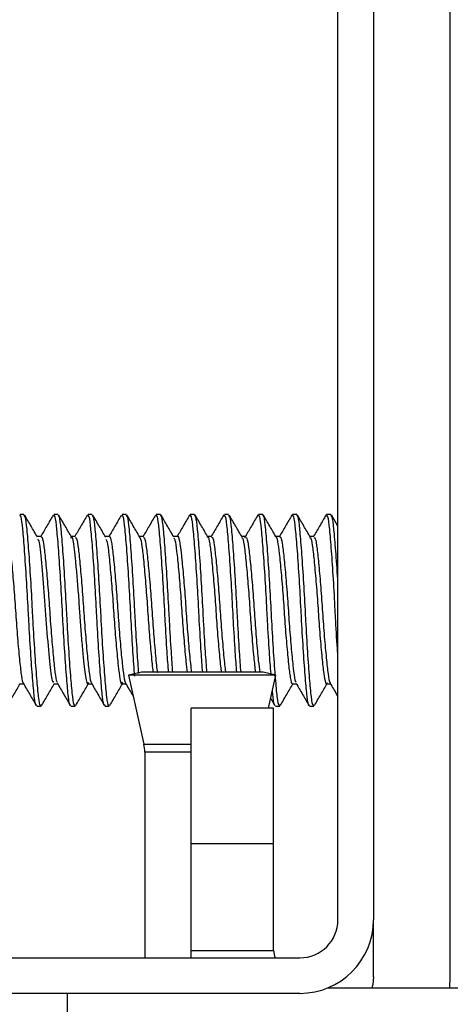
# Model space of a CAD drawing. Header units: inches. Extents: x 0.2 to 10.8, y 0.2 to 8.2.
# Tile 19 of 57: x 3.1823 to 3.2115, y 6.8575 to 6.9244. Entities that reach past the tile are written whole.
import ezdxf

# ---------------------------------------------------------------- set-up
doc = ezdxf.new("R2010")
doc.units = ezdxf.units.IN
doc.header["$MEASUREMENT"] = 0

msp = doc.modelspace()

# ---------------------------------------------------------------- linework, layer by layer
for p, q in [((3.203907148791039, 6.863225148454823), (3.203907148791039, 6.957391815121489)), ((3.206323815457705, 6.957391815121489), (3.206323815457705, 6.863225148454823)), ((3.211532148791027, 6.859341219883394), (3.211532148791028, 6.950487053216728)), ((3.182596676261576, 6.890777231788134), (3.182307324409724, 6.890777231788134)), ((3.184911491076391, 6.890777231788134), (3.184622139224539, 6.890777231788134)), ((3.187226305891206, 6.890777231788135), (3.186936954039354, 6.890777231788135)), ((3.18954112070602, 6.890777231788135), (3.189251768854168, 6.890777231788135)), ((3.191855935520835, 6.890777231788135), (3.191566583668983, 6.890777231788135)), ((3.19417075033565, 6.890777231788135), (3.193881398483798, 6.890777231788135)), ((3.196485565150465, 6.890777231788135), (3.196196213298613, 6.890777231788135)), ((3.19880037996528, 6.890777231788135), (3.198511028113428, 6.890777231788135)), ((3.201115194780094, 6.890777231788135), (3.200825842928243, 6.890777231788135)), ((3.20343000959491, 6.890777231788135), (3.203140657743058, 6.890777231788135)), ((3.203907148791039, 6.889989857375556), (3.203470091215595, 6.890742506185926)), ((3.183754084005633, 6.889273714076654), (3.183490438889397, 6.889273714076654)), ((3.186069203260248, 6.889273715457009), (3.185805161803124, 6.889273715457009)), ((3.188384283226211, 6.88927371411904), (3.18812007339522, 6.88927371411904)), ((3.190698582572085, 6.889273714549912), (3.190434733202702, 6.889273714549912)), ((3.193013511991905, 6.889273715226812), (3.192749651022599, 6.889273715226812)), ((3.195328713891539, 6.889273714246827), (3.195064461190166, 6.889273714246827)), ((3.197643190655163, 6.889273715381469), (3.197379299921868, 6.889273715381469)), ((3.197593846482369, 6.889177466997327), (3.1976179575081, 6.889244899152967)), ((3.199957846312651, 6.889273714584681), (3.199694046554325, 6.889273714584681)), ((3.20227307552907, 6.889273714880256), (3.202008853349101, 6.889273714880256)), ((3.190563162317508, 6.880049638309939), (3.189698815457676, 6.879859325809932)), ((3.198834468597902, 6.880049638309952), (3.190563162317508, 6.880049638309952)), ((3.199698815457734, 6.879859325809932), (3.198834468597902, 6.880049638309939)), ((3.189698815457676, 6.879859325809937), (3.190731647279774, 6.875168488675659)), ((3.199698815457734, 6.879859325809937), (3.189698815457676, 6.879859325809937)), ((3.199201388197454, 6.877600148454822), (3.199698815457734, 6.879859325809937)), ((3.18230747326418, 6.879259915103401), (3.182571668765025, 6.879259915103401)), ((3.184622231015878, 6.879259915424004), (3.184886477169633, 6.879259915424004)), ((3.186937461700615, 6.87925991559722), (3.187201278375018, 6.87925991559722)), ((3.189252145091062, 6.879259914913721), (3.189516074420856, 6.879259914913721)), ((3.200826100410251, 6.879259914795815), (3.201090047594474, 6.879259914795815)), ((3.203141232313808, 6.879259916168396), (3.203404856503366, 6.879259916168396)), ((3.199349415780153, 6.878272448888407), (3.199629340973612, 6.877790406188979)), ((3.183464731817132, 6.877756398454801), (3.183754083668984, 6.877756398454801)), ((3.185779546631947, 6.877756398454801), (3.186068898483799, 6.877756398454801)), ((3.188094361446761, 6.877756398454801), (3.188383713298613, 6.877756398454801)), ((3.199532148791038, 6.877600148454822), (3.193948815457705, 6.877600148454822)), ((3.193948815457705, 6.868384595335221), (3.193948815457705, 6.877600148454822)), ((3.199532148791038, 6.868384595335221), (3.199532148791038, 6.877600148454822)), ((3.199668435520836, 6.877756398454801), (3.199957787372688, 6.877756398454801)), ((3.20198325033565, 6.877756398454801), (3.202272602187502, 6.877756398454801)), ((3.190731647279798, 6.875168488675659), (3.193948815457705, 6.875168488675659)), ((3.190792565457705, 6.874608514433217), (3.190792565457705, 6.860641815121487)), ((3.193948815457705, 6.874608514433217), (3.190792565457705, 6.874608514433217)), ((3.199532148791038, 6.868384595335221), (3.193948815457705, 6.868384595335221)), ((3.193948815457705, 6.861141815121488), (3.193948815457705, 6.868384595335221)), ((3.199532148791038, 6.86139181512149), (3.199532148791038, 6.868384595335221)), ((3.206323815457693, 6.859341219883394), (3.206323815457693, 6.863225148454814)), ((3.107157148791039, 6.860641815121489), (3.201323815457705, 6.860641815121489)), ((3.193948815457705, 6.860641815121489), (3.193948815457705, 6.861141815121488)), ((3.193948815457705, 6.861141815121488), (3.199543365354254, 6.861141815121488)), ((3.211496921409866, 6.858600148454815), (3.211532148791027, 6.859341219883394)), ((3.201323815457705, 6.858225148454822), (3.107157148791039, 6.858225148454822)), ((3.185532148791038, 6.858225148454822), (3.185532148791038, 6.85301681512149)), ((3.203223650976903, 6.858600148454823), (3.310532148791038, 6.858600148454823))]:
    msp.add_line(p, q)
at = {"flags": 128}
for points in [[(3.199543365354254, 6.861141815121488), (3.199605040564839, 6.860758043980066), (3.199634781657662, 6.860641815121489)], [(3.206323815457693, 6.859341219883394), (3.206273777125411, 6.858833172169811), (3.2062161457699, 6.858600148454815)]]:
    msp.add_lwpolyline(points, dxfattribs=at)
for centre, radius, start, end in [((3.188188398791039, 6.874608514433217), 0.002604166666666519, 0, 12.41729374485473), ((3.201323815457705, 6.863225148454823), 0.005000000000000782, 270.0000000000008, 0), ((3.201323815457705, 6.863225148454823), 0.002583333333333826, 270.0000000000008, 0)]:
    msp.add_arc(centre, radius, start, end)
for points, knots in [([(3.183514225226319, 6.889232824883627), (3.183367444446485, 6.889485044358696), (3.183073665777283, 6.889989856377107), (3.18278052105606, 6.890494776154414), (3.182633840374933, 6.890747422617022)], [0, 0, 0, 0, 0.4996304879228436, 1, 1, 1, 1]), ([(3.190455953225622, 6.889237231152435), (3.190309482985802, 6.889488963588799), (3.19001638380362, 6.889992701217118), (3.189723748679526, 6.890496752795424), (3.189577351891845, 6.890748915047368)], [0, 0, 0, 0, 0.4997292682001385, 1, 1, 1, 1]), ([(3.192772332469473, 6.889234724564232), (3.192625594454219, 6.889486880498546), (3.192331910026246, 6.889991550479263), (3.192038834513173, 6.890496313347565), (3.191892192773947, 6.890748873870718)], [0, 0, 0, 0, 0.4996452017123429, 1, 1, 1, 1]), ([(3.199715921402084, 6.889236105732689), (3.199569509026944, 6.889487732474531), (3.199276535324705, 6.88999124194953), (3.198983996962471, 6.890495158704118), (3.198837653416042, 6.890747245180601)], [0, 0, 0, 0, 0.4997457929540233, 1, 1, 1, 1]), ([(3.202030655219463, 6.88923623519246), (3.201883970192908, 6.889488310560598), (3.201590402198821, 6.889992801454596), (3.201297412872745, 6.89049739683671), (3.201150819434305, 6.890749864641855)], [0, 0, 0, 0, 0.4996628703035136, 0.9999999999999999, 0.9999999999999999, 0.9999999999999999, 0.9999999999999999]), ([(3.203102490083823, 6.890744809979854), (3.202955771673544, 6.890492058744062), (3.202671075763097, 6.890001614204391), (3.202385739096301, 6.889511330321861), (3.202247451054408, 6.889273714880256)], [0, 0, 0, 0, 0.5153513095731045, 1, 1, 1, 1]), ([(3.183464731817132, 6.877837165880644), (3.1834508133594, 6.877814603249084), (3.183393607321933, 6.877721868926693), (3.183296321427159, 6.878315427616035), (3.183182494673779, 6.879563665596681), (3.18304946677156, 6.881392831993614), (3.182949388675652, 6.883058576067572), (3.182862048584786, 6.884736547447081), (3.182769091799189, 6.886424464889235), (3.182636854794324, 6.888371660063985), (3.182513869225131, 6.889847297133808), (3.182410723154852, 6.890693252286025), (3.182337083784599, 6.890695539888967), (3.182307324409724, 6.890696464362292)], [0, 0, 0, 0, 0.03458646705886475, 0.1421533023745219, 0.2496808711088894, 0.3571864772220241, 0.4647501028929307, 0.4999804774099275, 0.6044985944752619, 0.7119959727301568, 0.8195647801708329, 0.9270819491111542, 1, 1, 1, 1]), ([(3.183754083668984, 6.877837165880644), (3.183740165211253, 6.877814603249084), (3.183682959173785, 6.877721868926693), (3.183585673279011, 6.878315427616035), (3.183471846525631, 6.879563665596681), (3.183338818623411, 6.881392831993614), (3.183238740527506, 6.883058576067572), (3.183151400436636, 6.884736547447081), (3.183058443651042, 6.886424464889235), (3.182926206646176, 6.888371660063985), (3.182803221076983, 6.889847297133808), (3.182700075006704, 6.890693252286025), (3.182626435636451, 6.890695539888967), (3.182596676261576, 6.890696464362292)], [0, 0, 0, 0, 0.03458646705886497, 0.1421533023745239, 0.2496808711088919, 0.3571864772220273, 0.4647501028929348, 0.4999804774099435, 0.6044985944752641, 0.7119959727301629, 0.8195647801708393, 0.9270819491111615, 1, 1, 1, 1]), ([(3.184580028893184, 6.890737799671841), (3.184433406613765, 6.890485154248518), (3.184150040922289, 6.889996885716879), (3.183866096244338, 6.889509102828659), (3.183729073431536, 6.889273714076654)], [0, 0, 0, 0, 0.5174313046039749, 1, 1, 1, 1]), ([(3.185779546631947, 6.877837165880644), (3.185765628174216, 6.877814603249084), (3.185708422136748, 6.877721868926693), (3.185611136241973, 6.878315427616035), (3.185497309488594, 6.879563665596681), (3.185364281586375, 6.881392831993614), (3.185264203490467, 6.883058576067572), (3.185176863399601, 6.884736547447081), (3.185083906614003, 6.886424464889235), (3.18495166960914, 6.888371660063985), (3.184828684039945, 6.889847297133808), (3.184725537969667, 6.890693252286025), (3.184651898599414, 6.890695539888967), (3.184622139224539, 6.890696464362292)], [0, 0, 0, 0, 0.03458646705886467, 0.1421533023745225, 0.2496808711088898, 0.3571864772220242, 0.4647501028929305, 0.4999804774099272, 0.6044985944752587, 0.7119959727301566, 0.8195647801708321, 0.9270819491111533, 1, 1, 1, 1]), ([(3.186068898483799, 6.877837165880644), (3.186054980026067, 6.877814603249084), (3.185997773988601, 6.877721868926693), (3.185900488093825, 6.878315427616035), (3.185786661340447, 6.879563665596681), (3.185653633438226, 6.881392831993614), (3.185553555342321, 6.883058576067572), (3.185466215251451, 6.884736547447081), (3.185373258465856, 6.886424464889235), (3.18524102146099, 6.888371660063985), (3.185118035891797, 6.889847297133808), (3.18501488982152, 6.890693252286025), (3.184941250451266, 6.890695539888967), (3.184911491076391, 6.890696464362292)], [0, 0, 0, 0, 0.03458646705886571, 0.1421533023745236, 0.2496808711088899, 0.3571864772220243, 0.4647501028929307, 0.4999804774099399, 0.6044985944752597, 0.7119959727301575, 0.819564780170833, 0.9270819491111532, 1, 1, 1, 1]), ([(3.185833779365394, 6.889224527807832), (3.185687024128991, 6.889476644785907), (3.185393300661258, 6.889981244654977), (3.185100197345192, 6.890486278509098), (3.184953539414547, 6.890738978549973)], [0, 0, 0, 0, 0.4996374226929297, 1, 1, 1, 1]), ([(3.186895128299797, 6.89073832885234), (3.186748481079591, 6.89048563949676), (3.186465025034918, 6.889997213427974), (3.186180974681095, 6.889509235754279), (3.186043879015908, 6.889273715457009)], [0, 0, 0, 0, 0.5173543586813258, 1, 1, 1, 1]), ([(3.188094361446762, 6.877837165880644), (3.188080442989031, 6.877814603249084), (3.188023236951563, 6.877721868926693), (3.187925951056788, 6.878315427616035), (3.18781212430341, 6.879563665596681), (3.187679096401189, 6.881392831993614), (3.187579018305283, 6.883058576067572), (3.187491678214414, 6.884736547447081), (3.187398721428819, 6.886424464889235), (3.187266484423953, 6.888371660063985), (3.18714349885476, 6.889847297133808), (3.187040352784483, 6.890693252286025), (3.186966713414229, 6.890695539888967), (3.186936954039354, 6.890696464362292)], [0, 0, 0, 0, 0.03458646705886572, 0.1421533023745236, 0.2496808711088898, 0.3571864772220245, 0.4647501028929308, 0.4999804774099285, 0.6044985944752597, 0.7119959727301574, 0.819564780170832, 0.9270819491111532, 0.9999999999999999, 0.9999999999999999, 0.9999999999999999, 0.9999999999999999]), ([(3.188383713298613, 6.877837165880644), (3.188369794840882, 6.877814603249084), (3.188312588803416, 6.877721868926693), (3.18821530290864, 6.878315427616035), (3.188101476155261, 6.879563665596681), (3.187968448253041, 6.881392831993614), (3.187868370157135, 6.883058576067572), (3.187781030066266, 6.884736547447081), (3.18768807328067, 6.886424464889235), (3.187555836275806, 6.888371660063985), (3.187432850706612, 6.889847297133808), (3.187329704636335, 6.890693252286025), (3.187256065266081, 6.890695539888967), (3.187226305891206, 6.890696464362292)], [0, 0, 0, 0, 0.03458646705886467, 0.1421533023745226, 0.2496808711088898, 0.3571864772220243, 0.4647501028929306, 0.499980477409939, 0.6044985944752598, 0.7119959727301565, 0.819564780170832, 0.9270819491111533, 1, 1, 1, 1]), ([(3.18814642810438, 6.889228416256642), (3.187999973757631, 6.889480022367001), (3.187706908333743, 6.889983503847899), (3.187414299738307, 6.89048759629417), (3.187267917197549, 6.890739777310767)], [0, 0, 0, 0, 0.4997326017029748, 1, 1, 1, 1]), ([(3.189210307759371, 6.890739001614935), (3.189063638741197, 6.890486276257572), (3.188780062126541, 6.889997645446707), (3.188495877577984, 6.88950942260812), (3.188358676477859, 6.88927371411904)], [0, 0, 0, 0, 0.5172112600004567, 1, 1, 1, 1]), ([(3.190114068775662, 6.879794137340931), (3.190074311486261, 6.880320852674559), (3.189991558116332, 6.88141719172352), (3.189893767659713, 6.883060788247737), (3.189806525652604, 6.884735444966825), (3.189713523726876, 6.886424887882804), (3.189581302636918, 6.888371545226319), (3.189458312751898, 6.889847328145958), (3.189355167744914, 6.89069324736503), (3.189281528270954, 6.890695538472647), (3.189251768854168, 6.890696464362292)], [0, 0, 0, 0, 0.133995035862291, 0.2789058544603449, 0.326368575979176, 0.4671764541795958, 0.611998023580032, 0.7569158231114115, 0.9017640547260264, 1, 1, 1, 1]), ([(3.190391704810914, 6.879956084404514), (3.19035584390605, 6.880432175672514), (3.190276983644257, 6.881479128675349), (3.190183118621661, 6.883061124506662), (3.190095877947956, 6.884735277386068), (3.190002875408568, 6.886424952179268), (3.189870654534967, 6.888371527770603), (3.189747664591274, 6.88984733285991), (3.189644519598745, 6.890693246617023), (3.189570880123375, 6.890695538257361), (3.18954112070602, 6.890696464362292)], [0, 0, 0, 0, 0.1224630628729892, 0.2693035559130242, 0.3173983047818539, 0.4600812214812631, 0.6068312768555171, 0.7536788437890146, 0.9004559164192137, 1, 1, 1, 1]), ([(3.191525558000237, 6.890739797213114), (3.191378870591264, 6.890487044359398), (3.191095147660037, 6.889998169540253), (3.190810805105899, 6.889509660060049), (3.190673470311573, 6.889273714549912)], [0, 0, 0, 0, 0.5170093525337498, 1, 1, 1, 1]), ([(3.192410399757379, 6.880049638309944), (3.19237678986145, 6.88049643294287), (3.192300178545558, 6.881514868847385), (3.192208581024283, 6.883061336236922), (3.192121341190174, 6.884735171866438), (3.192028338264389, 6.886424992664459), (3.191896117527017, 6.888371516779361), (3.191773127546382, 6.889847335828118), (3.191669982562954, 6.890693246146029), (3.191596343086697, 6.890695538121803), (3.191566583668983, 6.890696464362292)], [0, 0, 0, 0, 0.1156602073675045, 0.2636390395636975, 0.3121066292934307, 0.4558956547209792, 0.6037833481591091, 0.7517693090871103, 0.8996842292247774, 1, 1, 1, 1]), ([(3.192699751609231, 6.880049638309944), (3.192666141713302, 6.88049643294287), (3.192589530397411, 6.881514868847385), (3.192497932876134, 6.883061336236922), (3.192410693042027, 6.884735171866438), (3.19231769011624, 6.886424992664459), (3.192185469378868, 6.888371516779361), (3.192062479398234, 6.889847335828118), (3.191959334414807, 6.890693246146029), (3.191885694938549, 6.890695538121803), (3.191855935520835, 6.890696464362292)], [0, 0, 0, 0, 0.1156602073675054, 0.2636390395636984, 0.3121066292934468, 0.4558956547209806, 0.6037833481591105, 0.7517693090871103, 0.8996842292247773, 1, 1, 1, 1]), ([(3.193840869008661, 6.890740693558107), (3.193694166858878, 6.89048792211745), (3.19341027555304, 6.889998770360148), (3.193125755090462, 6.889509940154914), (3.192988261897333, 6.889273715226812)], [0, 0, 0, 0, 0.516754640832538, 1, 1, 1, 1]), ([(3.194725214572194, 6.880049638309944), (3.194691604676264, 6.88049643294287), (3.194614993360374, 6.881514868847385), (3.194523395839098, 6.883061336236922), (3.194436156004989, 6.884735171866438), (3.194343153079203, 6.886424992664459), (3.194210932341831, 6.888371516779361), (3.194087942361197, 6.889847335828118), (3.193984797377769, 6.890693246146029), (3.193911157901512, 6.890695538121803), (3.193881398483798, 6.890696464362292)], [0, 0, 0, 0, 0.1156602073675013, 0.2636390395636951, 0.3121066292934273, 0.4558956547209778, 0.6037833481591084, 0.751769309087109, 0.8996842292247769, 1, 1, 1, 1]), ([(3.195014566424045, 6.880049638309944), (3.194980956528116, 6.88049643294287), (3.194904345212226, 6.881514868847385), (3.194812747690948, 6.883061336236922), (3.194725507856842, 6.884735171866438), (3.194632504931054, 6.886424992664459), (3.194500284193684, 6.888371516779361), (3.194377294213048, 6.889847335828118), (3.194274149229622, 6.890693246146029), (3.194200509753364, 6.890695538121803), (3.19417075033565, 6.890696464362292)], [0, 0, 0, 0, 0.1156602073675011, 0.2636390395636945, 0.3121066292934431, 0.4558956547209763, 0.603783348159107, 0.7517693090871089, 0.8996842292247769, 1, 1, 1, 1]), ([(3.195092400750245, 6.889225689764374), (3.194945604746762, 6.889477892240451), (3.194651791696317, 6.889982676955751), (3.194358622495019, 6.890487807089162), (3.194211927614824, 6.890740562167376)], [0, 0, 0, 0, 0.4996238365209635, 1, 1, 1, 1]), ([(3.196156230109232, 6.890741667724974), (3.19600951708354, 6.89048888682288), (3.195725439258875, 6.889999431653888), (3.195440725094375, 6.889510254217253), (3.19530305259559, 6.889273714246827)], [0, 0, 0, 0, 0.5164536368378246, 1, 1, 1, 1]), ([(3.197040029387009, 6.880049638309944), (3.197006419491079, 6.88049643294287), (3.196929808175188, 6.881514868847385), (3.196838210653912, 6.883061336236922), (3.196750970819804, 6.884735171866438), (3.196657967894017, 6.886424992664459), (3.196525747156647, 6.888371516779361), (3.196402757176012, 6.889847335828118), (3.196299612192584, 6.890693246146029), (3.196225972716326, 6.890695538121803), (3.196196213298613, 6.890696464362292)], [0, 0, 0, 0, 0.1156602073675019, 0.2636390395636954, 0.312106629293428, 0.4558956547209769, 0.6037833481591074, 0.7517693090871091, 0.899684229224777, 1, 1, 1, 1]), ([(3.19732938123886, 6.880049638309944), (3.197295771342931, 6.88049643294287), (3.19721916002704, 6.881514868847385), (3.197127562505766, 6.883061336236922), (3.197040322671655, 6.884735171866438), (3.19694731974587, 6.886424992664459), (3.196815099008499, 6.888371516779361), (3.196692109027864, 6.889847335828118), (3.196588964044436, 6.890693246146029), (3.196515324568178, 6.890695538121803), (3.196485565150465, 6.890696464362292)], [0, 0, 0, 0, 0.1156602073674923, 0.2636390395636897, 0.3121066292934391, 0.4558956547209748, 0.6037833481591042, 0.7517693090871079, 0.8996842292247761, 1, 1, 1, 1]), ([(3.197406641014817, 6.889226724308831), (3.197260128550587, 6.889478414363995), (3.196966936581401, 6.889982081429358), (3.196674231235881, 6.890486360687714), (3.196527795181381, 6.890738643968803)], [0, 0, 0, 0, 0.499715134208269, 1, 1, 1, 1]), ([(3.19847163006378, 6.890742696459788), (3.198324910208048, 6.890489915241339), (3.198040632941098, 6.890000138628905), (3.197755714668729, 6.889510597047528), (3.197617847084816, 6.889273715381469)], [0, 0, 0, 0, 0.5161153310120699, 1, 1, 1, 1]), ([(3.199363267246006, 6.879933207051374), (3.199326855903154, 6.880416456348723), (3.199247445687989, 6.881470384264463), (3.199153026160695, 6.883061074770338), (3.199065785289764, 6.88473530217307), (3.198972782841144, 6.886424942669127), (3.198840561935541, 6.888371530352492), (3.198717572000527, 6.889847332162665), (3.19861442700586, 6.890693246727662), (3.198540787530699, 6.890695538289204), (3.198511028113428, 6.890696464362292)], [0, 0, 0, 0, 0.1241107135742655, 0.2706755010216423, 0.3186799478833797, 0.4610949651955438, 0.6075694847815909, 0.7541413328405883, 0.9006428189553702, 1, 1, 1, 1]), ([(3.199957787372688, 6.877837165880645), (3.199943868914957, 6.877814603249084), (3.199886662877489, 6.877721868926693), (3.199789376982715, 6.878315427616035), (3.199675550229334, 6.879563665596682), (3.199542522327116, 6.881392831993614), (3.199442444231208, 6.883058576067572), (3.199355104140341, 6.884736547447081), (3.199262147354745, 6.886424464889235), (3.19912991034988, 6.888371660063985), (3.199006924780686, 6.889847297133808), (3.198903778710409, 6.890693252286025), (3.198830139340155, 6.890695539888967), (3.19880037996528, 6.890696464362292)], [0, 0, 0, 0, 0.03458646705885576, 0.1421533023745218, 0.2496808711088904, 0.3571864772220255, 0.4647501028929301, 0.4999804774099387, 0.6044985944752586, 0.7119959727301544, 0.8195647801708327, 0.9270819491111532, 0.9999999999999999, 0.9999999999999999, 0.9999999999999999, 0.9999999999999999]), ([(3.200787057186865, 6.890743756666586), (3.200640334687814, 6.890490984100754), (3.200355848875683, 6.890000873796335), (3.200070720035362, 6.889510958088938), (3.199932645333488, 6.889273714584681)], [0, 0, 0, 0, 0.5157462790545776, 1, 1, 1, 1]), ([(3.20194474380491, 6.877798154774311), (3.201943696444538, 6.877797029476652), (3.201899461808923, 6.877749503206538), (3.20181493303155, 6.87833748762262), (3.201700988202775, 6.879557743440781), (3.201567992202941, 6.881394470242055), (3.20146790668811, 6.883058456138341), (3.201380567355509, 6.884736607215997), (3.201287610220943, 6.886424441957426), (3.201155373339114, 6.888371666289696), (3.201032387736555, 6.889847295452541), (3.200929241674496, 6.890693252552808), (3.200855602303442, 6.890695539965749), (3.200825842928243, 6.890696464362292)], [0, 0, 0, 0, 0.002694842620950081, 0.11381505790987, 0.2248947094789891, 0.3359516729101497, 0.4470685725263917, 0.4834627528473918, 0.5914335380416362, 0.7024820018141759, 0.8136042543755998, 0.924673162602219, 1, 1, 1, 1]), ([(3.202272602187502, 6.877837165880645), (3.202258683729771, 6.877814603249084), (3.202201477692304, 6.877721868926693), (3.202104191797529, 6.878315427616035), (3.20199036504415, 6.879563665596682), (3.20185733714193, 6.881392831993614), (3.201757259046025, 6.883058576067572), (3.201669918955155, 6.884736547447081), (3.201576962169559, 6.886424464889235), (3.201444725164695, 6.888371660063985), (3.201321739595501, 6.889847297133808), (3.201218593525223, 6.890693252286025), (3.20114495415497, 6.890695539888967), (3.201115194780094, 6.890696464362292)], [0, 0, 0, 0, 0.03458646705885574, 0.1421533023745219, 0.2496808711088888, 0.3571864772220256, 0.4647501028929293, 0.4999804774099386, 0.6044985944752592, 0.7119959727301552, 0.8195647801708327, 0.9270819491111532, 1, 1, 1, 1]), ([(3.203907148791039, 6.881118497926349), (3.203899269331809, 6.881225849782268), (3.203848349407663, 6.881919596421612), (3.203782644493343, 6.883065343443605), (3.203695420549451, 6.884733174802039), (3.203602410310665, 6.886425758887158), (3.203470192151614, 6.888371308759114), (3.203347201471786, 6.889847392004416), (3.203244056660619, 6.890693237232), (3.203170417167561, 6.890695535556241), (3.203140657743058, 6.890696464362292)], [0, 0, 0, 0, 0.02972319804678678, 0.192082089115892, 0.2452595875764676, 0.4030215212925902, 0.5652804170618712, 0.7276471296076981, 0.8899358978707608, 1, 1, 1, 1]), ([(3.203907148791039, 6.886078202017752), (3.203901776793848, 6.886174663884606), (3.203856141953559, 6.886994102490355), (3.20375882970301, 6.88836310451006), (3.203636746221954, 6.889849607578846), (3.203533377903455, 6.890692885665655), (3.203459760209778, 6.890695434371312), (3.20343000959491, 6.890696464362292)], [0, 0, 0, 0, 0.03499536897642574, 0.2972838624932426, 0.5597466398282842, 0.8220834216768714, 1, 1, 1, 1]), ([(3.181387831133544, 6.889167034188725), (3.181400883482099, 6.889207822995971), (3.181456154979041, 6.889380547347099), (3.181559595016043, 6.88910751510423), (3.181671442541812, 6.888353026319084), (3.181799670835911, 6.887095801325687), (3.181932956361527, 6.885529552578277), (3.182046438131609, 6.883815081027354), (3.182172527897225, 6.882156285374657), (3.182306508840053, 6.880727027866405), (3.182421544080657, 6.879734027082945), (3.182520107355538, 6.879247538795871), (3.182580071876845, 6.87930998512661), (3.182596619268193, 6.879327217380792)], [0, 0, 0, 0, 0.03190895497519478, 0.1351217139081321, 0.2383581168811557, 0.3415074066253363, 0.4447073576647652, 0.547950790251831, 0.6511014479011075, 0.7542869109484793, 0.8575353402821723, 0.9606864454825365, 1, 1, 1, 1]), ([(3.183513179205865, 6.889083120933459), (3.183536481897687, 6.889085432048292), (3.183623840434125, 6.889094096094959), (3.183753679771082, 6.887809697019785), (3.183959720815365, 6.88560546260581), (3.184126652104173, 6.882947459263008), (3.184332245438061, 6.880716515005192), (3.18447777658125, 6.879363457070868), (3.184582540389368, 6.879402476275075), (3.184622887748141, 6.879417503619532)], [0, 0, 0, 0, 0.06001351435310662, 0.2249822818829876, 0.3958777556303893, 0.5607959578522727, 0.7316868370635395, 0.8966653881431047, 1, 1, 1, 1]), ([(3.183753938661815, 6.889210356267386), (3.183768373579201, 6.889228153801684), (3.183826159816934, 6.889299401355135), (3.183923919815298, 6.888838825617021), (3.184037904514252, 6.887873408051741), (3.18417157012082, 6.886461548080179), (3.184298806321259, 6.884810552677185), (3.184411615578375, 6.883095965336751), (3.184544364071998, 6.881509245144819), (3.184673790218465, 6.880260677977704), (3.184768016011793, 6.879500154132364), (3.184835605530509, 6.879409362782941), (3.184859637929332, 6.879377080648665)], [0, 0, 0, 0, 0.03749311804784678, 0.1500934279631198, 0.2626228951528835, 0.3751148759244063, 0.4877098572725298, 0.6002556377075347, 0.712747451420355, 0.8253350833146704, 0.9378954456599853, 1, 1, 1, 1]), ([(3.185781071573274, 6.88917479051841), (3.185793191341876, 6.88920585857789), (3.18586851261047, 6.88939893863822), (3.185968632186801, 6.888686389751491), (3.186089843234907, 6.887603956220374), (3.186189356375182, 6.886523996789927), (3.186287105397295, 6.885315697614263), (3.186372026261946, 6.884051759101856), (3.186462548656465, 6.882799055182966), (3.18656144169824, 6.881622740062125), (3.186659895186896, 6.880623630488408), (3.186746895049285, 6.879863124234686), (3.186834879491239, 6.879390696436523), (3.186919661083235, 6.879201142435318), (3.186970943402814, 6.879308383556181), (3.186989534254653, 6.87934726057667)], [0, 0, 0, 0, 0.02914011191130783, 0.1810983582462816, 0.2580972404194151, 0.3370598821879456, 0.415397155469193, 0.4907775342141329, 0.5673197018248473, 0.6461625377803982, 0.7247399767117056, 0.8005417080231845, 0.876586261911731, 0.9552600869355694, 1, 1, 1, 1]), ([(3.186068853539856, 6.889220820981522), (3.186102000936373, 6.889210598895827), (3.186179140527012, 6.889186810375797), (3.186283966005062, 6.888486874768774), (3.18640882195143, 6.887315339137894), (3.186543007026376, 6.885780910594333), (3.186659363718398, 6.884077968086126), (3.186781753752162, 6.882397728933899), (3.18691613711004, 6.880922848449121), (3.187035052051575, 6.879853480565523), (3.187136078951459, 6.879285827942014), (3.187203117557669, 6.879319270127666), (3.187226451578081, 6.879330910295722)], [0, 0, 0, 0, 0.08117174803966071, 0.1889003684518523, 0.2965293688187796, 0.4041845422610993, 0.5119171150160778, 0.6195451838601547, 0.7271825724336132, 0.8349169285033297, 0.9425397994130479, 1, 1, 1, 1]), ([(3.188143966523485, 6.889067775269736), (3.188178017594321, 6.889042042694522), (3.188254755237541, 6.888984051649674), (3.188356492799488, 6.888045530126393), (3.188488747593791, 6.88673443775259), (3.188618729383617, 6.885105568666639), (3.18873013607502, 6.883395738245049), (3.188860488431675, 6.881779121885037), (3.188992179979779, 6.880439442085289), (3.189103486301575, 6.879560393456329), (3.189211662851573, 6.879175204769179), (3.189276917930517, 6.879321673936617), (3.18929899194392, 6.879371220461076)], [0, 0, 0, 0, 0.08378792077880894, 0.1888248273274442, 0.2982472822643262, 0.4072818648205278, 0.5122376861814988, 0.6213362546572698, 0.7307063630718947, 0.8357189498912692, 0.9444282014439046, 1, 1, 1, 1]), ([(3.188384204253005, 6.88923237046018), (3.188391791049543, 6.889245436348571), (3.188442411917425, 6.889332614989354), (3.188536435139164, 6.888939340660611), (3.188648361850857, 6.888056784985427), (3.188780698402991, 6.886694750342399), (3.18891071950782, 6.885071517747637), (3.189022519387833, 6.883350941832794), (3.189153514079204, 6.881740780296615), (3.18928508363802, 6.88040094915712), (3.189396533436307, 6.879555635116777), (3.189488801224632, 6.879187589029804), (3.189536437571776, 6.879278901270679), (3.189541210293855, 6.879288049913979)], [0, 0, 0, 0, 0.01898934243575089, 0.1267013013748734, 0.2343784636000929, 0.341995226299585, 0.4496990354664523, 0.5573891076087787, 0.6650054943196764, 0.7726992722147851, 0.8804003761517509, 0.9880172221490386, 1, 1, 1, 1]), ([(3.190409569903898, 6.889200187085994), (3.190433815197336, 6.889211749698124), (3.190501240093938, 6.889243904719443), (3.190601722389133, 6.888672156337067), (3.190720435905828, 6.887606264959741), (3.190854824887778, 6.886129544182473), (3.190976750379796, 6.884456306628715), (3.191092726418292, 6.88274746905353), (3.191226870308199, 6.881257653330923), (3.191314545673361, 6.880317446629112), (3.191357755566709, 6.880070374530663), (3.19136138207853, 6.880049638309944)], [0, 0, 0, 0, 0.07265809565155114, 0.2020583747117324, 0.3313647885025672, 0.4649266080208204, 0.5950892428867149, 0.7236846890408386, 0.8571579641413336, 0.9880115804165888, 1, 1, 1, 1]), ([(3.190698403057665, 6.889205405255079), (3.190724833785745, 6.889212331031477), (3.190795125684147, 6.889230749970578), (3.190897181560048, 6.888624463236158), (3.191018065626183, 6.88752354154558), (3.191152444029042, 6.886029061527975), (3.191273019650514, 6.884344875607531), (3.191391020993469, 6.882633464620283), (3.191525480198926, 6.881170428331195), (3.191607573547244, 6.880271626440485), (3.191647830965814, 6.880050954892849), (3.191648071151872, 6.880049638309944)], [0, 0, 0, 0, 0.07924177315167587, 0.2107416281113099, 0.342109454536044, 0.4734778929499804, 0.6049783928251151, 0.7363516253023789, 0.8677120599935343, 0.9992107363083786, 1, 1, 1, 1]), ([(3.192770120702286, 6.889165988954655), (3.192795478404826, 6.889135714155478), (3.192863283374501, 6.889054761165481), (3.192958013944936, 6.888311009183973), (3.19308636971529, 6.887082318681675), (3.193219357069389, 6.885505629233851), (3.193332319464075, 6.883797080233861), (3.193458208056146, 6.882152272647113), (3.193580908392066, 6.88081038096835), (3.193649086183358, 6.880273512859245), (3.193677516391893, 6.880049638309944)], [0, 0, 0, 0, 0.0796449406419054, 0.212965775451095, 0.3507625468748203, 0.4899845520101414, 0.6236033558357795, 0.7608013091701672, 0.900253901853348, 1, 1, 1, 1]), ([(3.193013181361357, 6.889265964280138), (3.193014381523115, 6.889268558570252), (3.193058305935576, 6.889363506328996), (3.193148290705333, 6.889025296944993), (3.193259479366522, 6.888230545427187), (3.19338981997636, 6.886921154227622), (3.193521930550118, 6.88533035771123), (3.193634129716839, 6.883607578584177), (3.193762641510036, 6.881981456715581), (3.193879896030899, 6.880714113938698), (3.193943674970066, 6.880236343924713), (3.193968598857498, 6.880049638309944)], [0, 0, 0, 0, 0.003663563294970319, 0.1340818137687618, 0.2644983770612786, 0.394817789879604, 0.525222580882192, 0.6556511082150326, 0.7859717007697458, 0.9163608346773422, 1, 1, 1, 1]), ([(3.195039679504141, 6.889210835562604), (3.195053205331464, 6.889228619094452), (3.195109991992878, 6.889303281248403), (3.195206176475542, 6.888851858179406), (3.19531939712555, 6.887904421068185), (3.195452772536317, 6.886502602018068), (3.195580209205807, 6.88486072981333), (3.19569232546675, 6.883144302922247), (3.195824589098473, 6.881581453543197), (3.195927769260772, 6.880490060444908), (3.19598102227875, 6.880141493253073), (3.195995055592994, 6.880049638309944)], [0, 0, 0, 0, 0.04077625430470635, 0.1711945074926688, 0.2985026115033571, 0.4311026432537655, 0.5621131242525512, 0.6890888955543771, 0.8214116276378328, 0.9529381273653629, 1, 1, 1, 1]), ([(3.195328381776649, 6.88920313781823), (3.195347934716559, 6.889219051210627), (3.195411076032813, 6.889270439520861), (3.195510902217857, 6.888749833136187), (3.195627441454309, 6.887723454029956), (3.195761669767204, 6.886273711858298), (3.195886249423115, 6.884607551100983), (3.196000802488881, 6.882888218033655), (3.196134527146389, 6.881370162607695), (3.19622770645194, 6.880378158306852), (3.196275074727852, 6.880096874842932), (3.196283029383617, 6.880049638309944)], [0, 0, 0, 0, 0.05866327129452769, 0.1894383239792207, 0.3201007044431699, 0.4507419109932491, 0.5815137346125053, 0.7121972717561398, 0.8428418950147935, 0.9736081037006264, 1, 1, 1, 1]), ([(3.197353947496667, 6.889210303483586), (3.197384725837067, 6.889208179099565), (3.19745854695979, 6.889203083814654), (3.197561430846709, 6.888546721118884), (3.197684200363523, 6.887412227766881), (3.197818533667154, 6.885896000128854), (3.197936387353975, 6.884203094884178), (3.198056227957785, 6.882525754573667), (3.198188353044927, 6.881031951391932), (3.198266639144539, 6.880367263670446), (3.198304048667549, 6.880049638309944)], [0, 0, 0, 0, 0.09194679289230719, 0.2205322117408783, 0.3510762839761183, 0.4847955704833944, 0.6140450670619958, 0.7438465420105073, 0.8775954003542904, 1, 1, 1, 1]), ([(3.197642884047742, 6.889242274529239), (3.197681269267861, 6.889212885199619), (3.197763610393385, 6.889149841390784), (3.197871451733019, 6.888370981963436), (3.197998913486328, 6.887147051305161), (3.19813247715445, 6.885583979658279), (3.198246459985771, 6.883870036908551), (3.198371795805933, 6.882215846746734), (3.198495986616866, 6.880849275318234), (3.19856569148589, 6.880292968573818), (3.198596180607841, 6.880049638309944)], [0, 0, 0, 0, 0.1141876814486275, 0.2449469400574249, 0.3755931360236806, 0.506296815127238, 0.6370640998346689, 0.7677118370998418, 0.8983964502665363, 1, 1, 1, 1]), ([(3.199668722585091, 6.889253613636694), (3.199671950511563, 6.889260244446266), (3.199718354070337, 6.889355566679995), (3.199808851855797, 6.888999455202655), (3.199919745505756, 6.888181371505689), (3.200050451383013, 6.886861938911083), (3.200181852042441, 6.885262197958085), (3.200293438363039, 6.883549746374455), (3.200422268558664, 6.881918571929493), (3.200554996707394, 6.880541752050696), (3.200667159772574, 6.87963251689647), (3.200761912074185, 6.879213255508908), (3.200815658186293, 6.879297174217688), (3.200826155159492, 6.879313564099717)], [0, 0, 0, 0, 0.008118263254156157, 0.1167053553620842, 0.2212747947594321, 0.3300106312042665, 0.4389397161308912, 0.5435495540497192, 0.6519051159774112, 0.7611101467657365, 0.8658975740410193, 0.9738089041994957, 0.9999999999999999, 0.9999999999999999, 0.9999999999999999, 0.9999999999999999]), ([(3.199957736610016, 6.889213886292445), (3.199970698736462, 6.889231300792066), (3.20002694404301, 6.889306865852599), (3.200123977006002, 6.888861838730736), (3.200237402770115, 6.887913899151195), (3.200370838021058, 6.886512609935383), (3.200498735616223, 6.884867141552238), (3.20061120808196, 6.883151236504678), (3.200743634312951, 6.881557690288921), (3.200873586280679, 6.880294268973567), (3.20096995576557, 6.879508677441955), (3.201040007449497, 6.879407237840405), (3.201066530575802, 6.879368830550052)], [0, 0, 0, 0, 0.03362875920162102, 0.1459220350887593, 0.2581520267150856, 0.3703389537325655, 0.4826262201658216, 0.5948719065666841, 0.7070583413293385, 0.8193375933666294, 0.9315971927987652, 1, 1, 1, 1]), ([(3.20198381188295, 6.889200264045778), (3.202003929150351, 6.889216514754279), (3.202067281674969, 6.889267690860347), (3.202166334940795, 6.888744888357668), (3.202282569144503, 6.887723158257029), (3.202416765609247, 6.886274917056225), (3.202540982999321, 6.884610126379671), (3.2026550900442, 6.882905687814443), (3.202788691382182, 6.881353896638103), (3.202915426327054, 6.880123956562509), (3.20302736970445, 6.879404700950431), (3.203126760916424, 6.879146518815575), (3.203178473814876, 6.879315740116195), (3.203187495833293, 6.879345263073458)], [0, 0, 0, 0, 0.04783496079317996, 0.1506400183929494, 0.252333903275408, 0.3578351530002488, 0.4611930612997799, 0.5624387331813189, 0.6678118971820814, 0.771664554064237, 0.8725923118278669, 0.9777719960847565, 1, 1, 1, 1]), ([(3.202272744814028, 6.889216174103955), (3.202304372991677, 6.889210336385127), (3.202379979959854, 6.889196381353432), (3.202484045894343, 6.888517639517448), (3.202608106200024, 6.88736102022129), (3.202742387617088, 6.885835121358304), (3.202859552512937, 6.884135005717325), (3.20298104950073, 6.882450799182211), (3.203115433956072, 6.880966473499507), (3.203235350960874, 6.87988109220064), (3.203336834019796, 6.879294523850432), (3.203405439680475, 6.879320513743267), (3.203430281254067, 6.879329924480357)], [0, 0, 0, 0, 0.07748188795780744, 0.1852199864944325, 0.2928568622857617, 0.4005139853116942, 0.5082552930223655, 0.6158900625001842, 0.7235288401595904, 0.8312711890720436, 0.9389046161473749, 1, 1, 1, 1]), ([(3.181474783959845, 6.877783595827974), (3.181621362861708, 6.878036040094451), (3.181907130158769, 6.878528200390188), (3.182193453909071, 6.87902025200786), (3.1823329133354, 6.879259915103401)], [0, 0, 0, 0, 0.5129309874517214, 1, 1, 1, 1]), ([(3.182542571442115, 6.879309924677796), (3.182689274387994, 6.879057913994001), (3.182982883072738, 6.878553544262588), (3.183275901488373, 6.878048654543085), (3.183422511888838, 6.877796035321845)], [0, 0, 0, 0, 0.499654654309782, 1, 1, 1, 1]), ([(3.183793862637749, 6.877790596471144), (3.1839405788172, 6.878043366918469), (3.184224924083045, 6.878533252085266), (3.184509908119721, 6.879022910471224), (3.184647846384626, 6.879259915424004)], [0, 0, 0, 0, 0.5159789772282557, 1, 1, 1, 1]), ([(3.184857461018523, 6.879309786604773), (3.185004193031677, 6.879057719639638), (3.185297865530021, 6.878553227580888), (3.185590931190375, 6.878048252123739), (3.185737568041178, 6.877795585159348)], [0, 0, 0, 0, 0.499645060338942, 1, 1, 1, 1]), ([(3.186111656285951, 6.877795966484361), (3.186258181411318, 6.878048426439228), (3.186541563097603, 6.87853668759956), (3.186825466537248, 6.879024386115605), (3.186962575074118, 6.87925991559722)], [0, 0, 0, 0, 0.5170592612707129, 1, 1, 1, 1]), ([(3.187172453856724, 6.879309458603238), (3.187319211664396, 6.879057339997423), (3.1876129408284, 6.878552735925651), (3.18790604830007, 6.878047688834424), (3.188052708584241, 6.877794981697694)], [0, 0, 0, 0, 0.4996364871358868, 1, 1, 1, 1]), ([(3.18842277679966, 6.877789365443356), (3.188569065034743, 6.878041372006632), (3.188853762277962, 6.878531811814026), (3.189138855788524, 6.879021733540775), (3.189277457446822, 6.879259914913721)], [0, 0, 0, 0, 0.5138379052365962, 1, 1, 1, 1]), ([(3.189487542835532, 6.879308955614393), (3.189634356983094, 6.879056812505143), (3.189812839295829, 6.87875028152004), (3.189990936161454, 6.878443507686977), (3.190022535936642, 6.878389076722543)], [0, 0, 0, 0, 0.8225697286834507, 1, 1, 1, 1]), ([(3.199629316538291, 6.877797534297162), (3.199628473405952, 6.877796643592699), (3.199584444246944, 6.877750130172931), (3.199528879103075, 6.878082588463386), (3.19947690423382, 6.878657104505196), (3.199464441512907, 6.878794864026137)], [0, 0, 0, 0, 0.01462484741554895, 0.7637232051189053, 1, 1, 1, 1]), ([(3.199993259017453, 6.877783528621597), (3.200139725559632, 6.878035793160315), (3.200425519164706, 6.878528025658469), (3.200711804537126, 6.879020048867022), (3.200851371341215, 6.879259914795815)], [0, 0, 0, 0, 0.5124906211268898, 1, 1, 1, 1]), ([(3.201064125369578, 6.879304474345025), (3.201210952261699, 6.879052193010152), (3.201504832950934, 6.878547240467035), (3.201798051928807, 6.878042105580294), (3.201944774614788, 6.877789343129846)], [0, 0, 0, 0, 0.4996139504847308, 1, 1, 1, 1]), ([(3.202310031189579, 6.877786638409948), (3.20245671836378, 6.87803930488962), (3.202741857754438, 6.878530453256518), (3.203027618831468, 6.879021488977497), (3.203166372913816, 6.879259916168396)], [0, 0, 0, 0, 0.5144402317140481, 1, 1, 1, 1]), ([(3.20337959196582, 6.879303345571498), (3.203526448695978, 6.879051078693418), (3.203702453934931, 6.878748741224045), (3.203878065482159, 6.878446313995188), (3.203907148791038, 6.878396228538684)], [0, 0, 0, 0, 0.8343884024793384, 1, 1, 1, 1])]:
    msp.add_open_spline(points, degree=3, knots=knots)
msp.add_open_spline([(3.199543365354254, 6.861141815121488), (3.199535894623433, 6.861224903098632), (3.199532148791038, 6.861308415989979), (3.199532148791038, 6.86139181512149)], degree=3)

doc.saveas('drawing.dxf')
